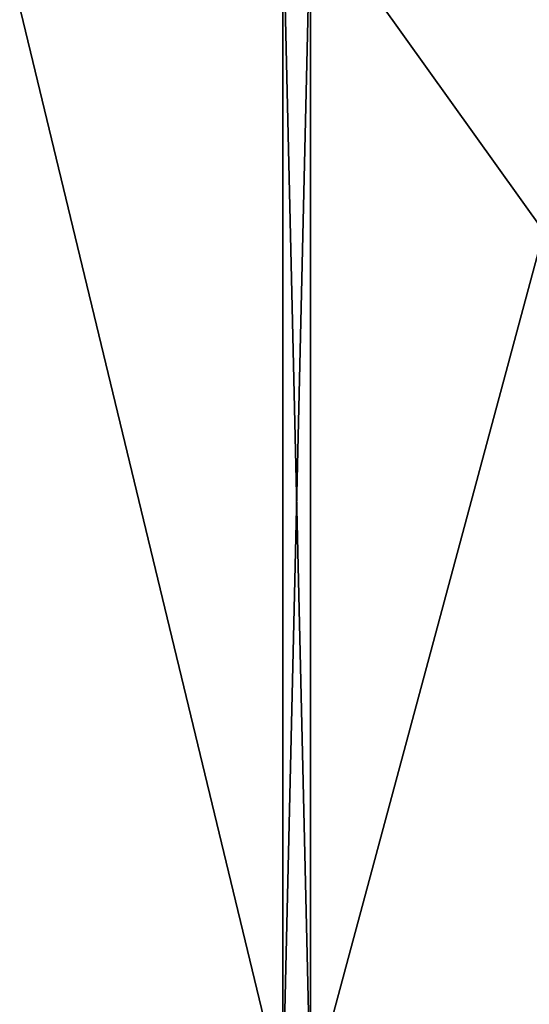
# Model space of a CAD drawing. Extents: x -100 to 297, y -1575 to 75.
# Tile 61 of 256: x 230.23 to 233.67, y -1490.4 to -1483.76. Entities that reach past the tile are written whole.
import ezdxf

# ---------------------------------------------------------------- set-up
doc = ezdxf.new("R2010")
doc.units = 0
doc.header["$LTSCALE"] = 41.718519
for name, color, linetype in [('393', 7, 'CONTINUOUS'), ('394', 7, 'CONTINUOUS'), ('395', 7, 'CONTINUOUS'), ('396', 7, 'CONTINUOUS'), ('399', 7, 'CONTINUOUS'), ('400', 7, 'CONTINUOUS')]:
    doc.layers.add(name, color=color, linetype=linetype)

msp = doc.modelspace()

# ---------------------------------------------------------------- linework, layer by layer
at = {"layer": '393', "linetype": 'CONTINUOUS'}
for points in [[(233.7698, -1485.1927, 16.5431), (233.7698, -1476.7084, 20.6289), (232.1949, -1482.9913, 19.0374), (233.7698, -1485.1927, 16.5431)], [(232.1949, -1491.0374, 10.9913), (233.7698, -1485.1927, 16.5431), (232.1949, -1482.9913, 19.0374), (232.1949, -1491.0374, 10.9913)], [(233.7698, -1491.064, 9.1807), (233.7698, -1485.1927, 16.5431), (232.1949, -1491.0374, 10.9913), (233.7698, -1491.064, 9.1807)]]:
    msp.add_3dface(points, dxfattribs=at)
at = {"layer": '394', "linetype": 'CONTINUOUS'}
for points in [[(233.7698, -1476.7084, -20.6289), (233.7698, -1485.1927, -16.5431), (232.1949, -1482.9913, -19.0374), (233.7698, -1476.7084, -20.6289)], [(232.1949, -1482.9913, -19.0374), (233.7698, -1485.1927, -16.5431), (232.1949, -1491.0374, -10.9913), (232.1949, -1482.9913, -19.0374)], [(233.7698, -1485.1927, -16.5431), (233.7698, -1491.064, -9.1807), (232.1949, -1491.0374, -10.9913), (233.7698, -1485.1927, -16.5431)]]:
    msp.add_3dface(points, dxfattribs=at)
at = {"layer": '395', "linetype": 'CONTINUOUS'}
for points in [[(230, -1490.5707, -10.7226), (230, -1482.7214, -18.5712), (232.0094, -1491.0264, -10.9849), (230, -1490.5707, -10.7226)], [(232.0094, -1491.0264, -10.9849), (230, -1482.7214, -18.5712), (232.0094, -1482.9849, -19.0264), (232.0094, -1491.0264, -10.9849)]]:
    msp.add_3dface(points, dxfattribs=at)
at = {"layer": '396', "linetype": 'CONTINUOUS'}
for points in [[(230, -1482.7214, 18.5712), (230, -1490.5707, 10.7226), (232.0094, -1491.0264, 10.9849), (230, -1482.7214, 18.5712)], [(232.0094, -1482.9849, 19.0264), (230, -1482.7214, 18.5712), (232.0094, -1491.0264, 10.9849), (232.0094, -1482.9849, 19.0264)]]:
    msp.add_3dface(points, dxfattribs=at)
at = {"layer": '399', "linetype": 'CONTINUOUS'}
for points in [[(232.1949, -1482.9913, 19.0374), (232.0094, -1482.9849, 19.0264), (232.0094, -1491.0264, 10.9849), (232.1949, -1482.9913, 19.0374)], [(232.1949, -1491.0374, 10.9913), (232.1949, -1482.9913, 19.0374), (232.0094, -1491.0264, 10.9849), (232.1949, -1491.0374, 10.9913)]]:
    msp.add_3dface(points, dxfattribs=at)
at = {"layer": '400', "linetype": 'CONTINUOUS'}
for points in [[(232.1949, -1482.9913, -19.0374), (232.1949, -1491.0374, -10.9913), (232.0094, -1482.9849, -19.0264), (232.1949, -1482.9913, -19.0374)], [(232.1949, -1491.0374, -10.9913), (232.0094, -1491.0264, -10.9849), (232.0094, -1482.9849, -19.0264), (232.1949, -1491.0374, -10.9913)]]:
    msp.add_3dface(points, dxfattribs=at)

doc.saveas('drawing.dxf')
